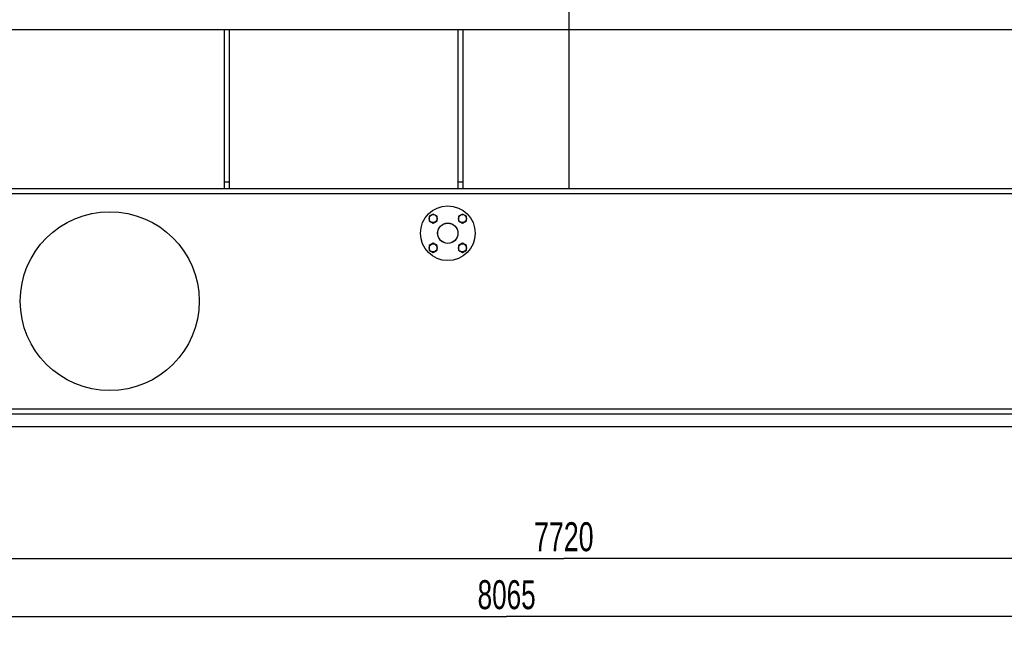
# Model space of a CAD drawing. Header units: millimetres. Extents: x 0 to 1189, y 0 to 841.
# Tile 147 of 173: x 557 to 676, y 509 to 583. Entities that reach past the tile are written whole.
import ezdxf
from ezdxf.enums import TextEntityAlignment as Align

# ---------------------------------------------------------------- set-up
doc = ezdxf.new("R2010")
doc.units = ezdxf.units.MM
doc.header["$LTSCALE"] = 65.395
doc.layers.get('0').update_dxf_attribs({"linetype": 'CONTINUOUS'})
for name, color, linetype in [('6M32E_GENSET_GRUNDRAHMEN_ABL66', 7, 'CONTINUOUS'), ('6M32E_GENSET_GRUNDRAHMEN_T1_PBL67', 7, 'CONTINUOUS'), ('6M32E_GENSET_VERROHRUNG_ABL14', 7, 'CONTINUOUS'), ('D931_1-M16X60_PBL314', 7, 'CONTINUOUS'), ('D931_1-M16X60_PBL315', 7, 'CONTINUOUS'), ('D931_1-M16X60_PBL316', 7, 'CONTINUOUS'), ('D931_1-M16X60_PBL317', 7, 'CONTINUOUS'), ('E1514-IBC_DN50PN40X2_PBL1894', 7, 'CONTINUOUS'), ('EN1092-1-01A-DN50-PN16-61_5_PBL1893', 7, 'CONTINUOUS'), ('new_view_2_VBL0', 7, 'CONTINUOUS')]:
    doc.layers.add(name, color=color, linetype=linetype)
doc.styles.get("Standard").update_dxf_attribs({"font": 'txt', "width": 0.6})
doc.dimstyles.new('DIMSTYLE_2', dxfattribs={"dimtxt": 3.5, "dimasz": 3.5, "dimexe": 1.8, "dimexo": 0, "dimgap": 0.875, "dimtad": 1, "dimlfac": 25, "dimdsep": 46, "dimtxsty": 'Standard', "dimblk": '_FILLED', "dimblk1": '_FILLED', "dimblk2": '_FILLED', "dimcen": 0.09, "dimadec": 0, "dimazin": 0, "dimtp": 2, "dimtm": 2, "dimtfac": 1, "dimtofl": 0, "dimtmove": 0, "dimatfit": 3, "dimldrblk": '_FILLED', "dimfxl": 1, "dimtolj": 1, "dimarcsym": 0})

# ---------------------------------------------------------------- blocks, each defined once
blk = doc.blocks.new('_FILLED')
at = {"color": 0, "linetype": 'ByBlock'}
blk.add_solid([(0, 0), (-1, 0.167), (-1, -0.167)], dxfattribs=at)
blk = doc.blocks.new('*D2')
at = {"color": 2, "linetype": 'Continuous'}
for p, q in [((468.02, 535.16), (468.02, 515.87)), ((776.82, 533.56), (776.82, 515.87)), ((468.02, 517.67), (622.42, 517.67)), ((776.82, 517.67), (622.42, 517.67))]:
    blk.add_line(p, q, dxfattribs=at)
at = {"color": 2, "linetype": 'Continuous', "xscale": 3.5, "yscale": 3.5, "zscale": 3.5, "rotation": 180}
blk.add_blockref('_FILLED', (468.02, 517.67), dxfattribs=at)
at = {"color": 2, "linetype": 'Continuous', "xscale": 3.5, "yscale": 3.5, "zscale": 3.5}
blk.add_blockref('_FILLED', (776.82, 517.67), dxfattribs=at)
at = {"color": 2, "linetype": 'Continuous', "width": 0.690476}
blk.add_text('7720', height=3.5, dxfattribs=at).set_placement((622.42, 518.55), align=Align.CENTER)
blk = doc.blocks.new('*D3')
at = {"color": 2, "linetype": 'Continuous'}
for p, q in [((454.22, 538.29), (454.22, 508.87)), ((776.82, 535.16), (776.82, 508.87)), ((454.22, 510.67), (615.52, 510.67)), ((776.82, 510.67), (615.52, 510.67))]:
    blk.add_line(p, q, dxfattribs=at)
at = {"color": 2, "linetype": 'Continuous', "xscale": 3.5, "yscale": 3.5, "zscale": 3.5, "rotation": 180}
blk.add_blockref('_FILLED', (454.22, 510.67), dxfattribs=at)
at = {"color": 2, "linetype": 'Continuous', "xscale": 3.5, "yscale": 3.5, "zscale": 3.5}
blk.add_blockref('_FILLED', (776.82, 510.67), dxfattribs=at)
at = {"color": 2, "linetype": 'Continuous', "width": 0.672619}
blk.add_text('8065', height=3.5, dxfattribs=at).set_placement((615.52, 511.55), align=Align.CENTER)
blk = doc.blocks.new('D931_1-M16X60_PBL314', base_point=(606.65, 555.19))
at = {"layer": 'D931_1-M16X60_PBL314', "color": 7, "linetype": 'Continuous'}
for p, q in [((606.65, 555.75), (606.17, 555.47)), ((606.17, 555.47), (606.17, 554.92)), ((606.17, 554.92), (606.65, 554.64)), ((607.13, 555.47), (606.65, 555.75)), ((606.65, 554.64), (607.13, 554.92)), ((607.13, 554.92), (607.13, 555.47))]:
    blk.add_line(p, q, dxfattribs=at)
blk.add_circle((606.65, 555.19), 0.48, dxfattribs=at)
blk = doc.blocks.new('D931_1-M16X60_PBL315', base_point=(610.19, 555.19))
at = {"layer": 'D931_1-M16X60_PBL315', "color": 7, "linetype": 'Continuous'}
for p, q in [((610.19, 555.75), (609.71, 555.47)), ((609.71, 555.47), (609.71, 554.92)), ((609.71, 554.92), (610.19, 554.64)), ((610.67, 555.47), (610.19, 555.75)), ((610.19, 554.64), (610.67, 554.92)), ((610.67, 554.92), (610.67, 555.47))]:
    blk.add_line(p, q, dxfattribs=at)
blk.add_circle((610.19, 555.19), 0.48, dxfattribs=at)
blk = doc.blocks.new('D931_1-M16X60_PBL316', base_point=(606.65, 558.73))
at = {"layer": 'D931_1-M16X60_PBL316', "color": 7, "linetype": 'Continuous'}
for p, q in [((606.65, 559.28), (606.17, 559.01)), ((606.17, 559.01), (606.17, 558.45)), ((607.13, 559.01), (606.65, 559.28)), ((607.13, 558.45), (607.13, 559.01)), ((606.17, 558.45), (606.65, 558.17)), ((606.65, 558.17), (607.13, 558.45))]:
    blk.add_line(p, q, dxfattribs=at)
blk.add_circle((606.65, 558.73), 0.48, dxfattribs=at)
blk = doc.blocks.new('D931_1-M16X60_PBL317', base_point=(610.19, 558.73))
at = {"layer": 'D931_1-M16X60_PBL317', "color": 7, "linetype": 'Continuous'}
for p, q in [((610.19, 559.28), (609.71, 559.01)), ((609.71, 559.01), (609.71, 558.45)), ((610.67, 559.01), (610.19, 559.28)), ((610.67, 558.45), (610.67, 559.01)), ((609.71, 558.45), (610.19, 558.17)), ((610.19, 558.17), (610.67, 558.45))]:
    blk.add_line(p, q, dxfattribs=at)
blk.add_circle((610.19, 558.73), 0.48, dxfattribs=at)
blk = doc.blocks.new('EN1092-1-01A-DN50-PN16-61_5_PBL1893', base_point=(608.42, 556.96))
at = {"layer": 'EN1092-1-01A-DN50-PN16-61_5_PBL1893', "color": 7, "linetype": 'Continuous'}
for radius in [3.3, 1.23]:
    blk.add_circle((608.42, 556.96), radius, dxfattribs=at)
blk = doc.blocks.new('E1514-IBC_DN50PN40X2_PBL1894', base_point=(608.42, 556.96))
at = {"layer": 'E1514-IBC_DN50PN40X2_PBL1894', "color": 7, "linetype": 'Continuous'}
blk.add_circle((608.42, 556.96), 1.22, dxfattribs=at)
blk = doc.blocks.new('6M32E_GENSET_VERROHRUNG_ABL14', base_point=(610.75, 615.82))
at = {"layer": 'D931_1-M16X60_PBL314'}
blk.add_blockref('D931_1-M16X60_PBL314', (606.65, 555.19), dxfattribs=at)
at = {"layer": 'D931_1-M16X60_PBL315'}
blk.add_blockref('D931_1-M16X60_PBL315', (610.19, 555.19), dxfattribs=at)
at = {"layer": 'D931_1-M16X60_PBL316'}
blk.add_blockref('D931_1-M16X60_PBL316', (606.65, 558.73), dxfattribs=at)
at = {"layer": 'D931_1-M16X60_PBL317'}
blk.add_blockref('D931_1-M16X60_PBL317', (610.19, 558.73), dxfattribs=at)
at = {"layer": 'E1514-IBC_DN50PN40X2_PBL1894'}
blk.add_blockref('E1514-IBC_DN50PN40X2_PBL1894', (608.42, 556.96), dxfattribs=at)
at = {"layer": 'EN1092-1-01A-DN50-PN16-61_5_PBL1893'}
blk.add_blockref('EN1092-1-01A-DN50-PN16-61_5_PBL1893', (608.42, 556.96), dxfattribs=at)
blk = doc.blocks.new('6M32E_GENSET_GRUNDRAHMEN_T1_PBL67', base_point=(615.56, 558.76))
at = {"layer": '6M32E_GENSET_GRUNDRAHMEN_T1_PBL67', "color": 7, "linetype": 'Continuous'}
for p, q in [((623.02, 583.96), (623.02, 562.36)), ((471.22, 581.56), (773.62, 581.56)), ((581.42, 581.56), (581.42, 562.36)), ((582.02, 581.56), (582.02, 562.36)), ((609.62, 581.56), (609.62, 562.36)), ((610.22, 581.56), (610.22, 562.36)), ((471.22, 562.36), (773.62, 562.36)), ((582.02, 563.12), (581.42, 563.12)), ((610.22, 563.12), (609.62, 563.12)), ((471.22, 561.76), (773.62, 561.76)), ((479.82, 535.76), (765.02, 535.76)), ((479.82, 535.16), (765.02, 535.16)), ((776.82, 533.56), (468.02, 533.56))]:
    blk.add_line(p, q, dxfattribs=at)
blk.add_circle((567.62, 548.76), 10.8, dxfattribs=at)
blk = doc.blocks.new('6M32E_GENSET_GRUNDRAHMEN_ABL66', base_point=(615.56, 558.76))
at = {"layer": '6M32E_GENSET_GRUNDRAHMEN_T1_PBL67'}
blk.add_blockref('6M32E_GENSET_GRUNDRAHMEN_T1_PBL67', (615.56, 558.76), dxfattribs=at)
blk = doc.blocks.new('NEW_VIEW_2_VBL0', base_point=(603.51, 637.66))
at = {"layer": '6M32E_GENSET_GRUNDRAHMEN_ABL66'}
blk.add_blockref('6M32E_GENSET_GRUNDRAHMEN_ABL66', (615.56, 558.76), dxfattribs=at)
at = {"layer": '6M32E_GENSET_VERROHRUNG_ABL14'}
blk.add_blockref('6M32E_GENSET_VERROHRUNG_ABL14', (610.75, 615.82), dxfattribs=at)

msp = doc.modelspace()

# ---------------------------------------------------------------- block references
at = {"layer": 'new_view_2_VBL0'}
msp.add_blockref('NEW_VIEW_2_VBL0', (603.51017, 637.66074), dxfattribs=at)

# ---------------------------------------------------------------- dimensions: what is measured, and where the dimension line sits
at = {"color": 2, "linetype": 'Continuous'}
dim = msp.add_linear_dim(base=(454.21823, 510.67192), p1=(776.81823, 535.16074), p2=(454.21823, 538.28732), angle=180, dimstyle='DIMSTYLE_2', dxfattribs=at)
dim.commit()
dim.dimension.update_dxf_attribs({"geometry": '*D3', "text_midpoint": (615.18489, 510.67192), "dimtype": 160})
dim = msp.add_linear_dim(base=(776.81823, 517.67192), p1=(468.01823, 535.16074), p2=(776.81823, 533.56074), dimstyle='DIMSTYLE_2', dxfattribs=at)
dim.commit()
dim.dimension.update_dxf_attribs({"geometry": '*D2', "text_midpoint": (622.08489, 517.67192), "dimtype": 160})

doc.saveas('drawing.dxf')
